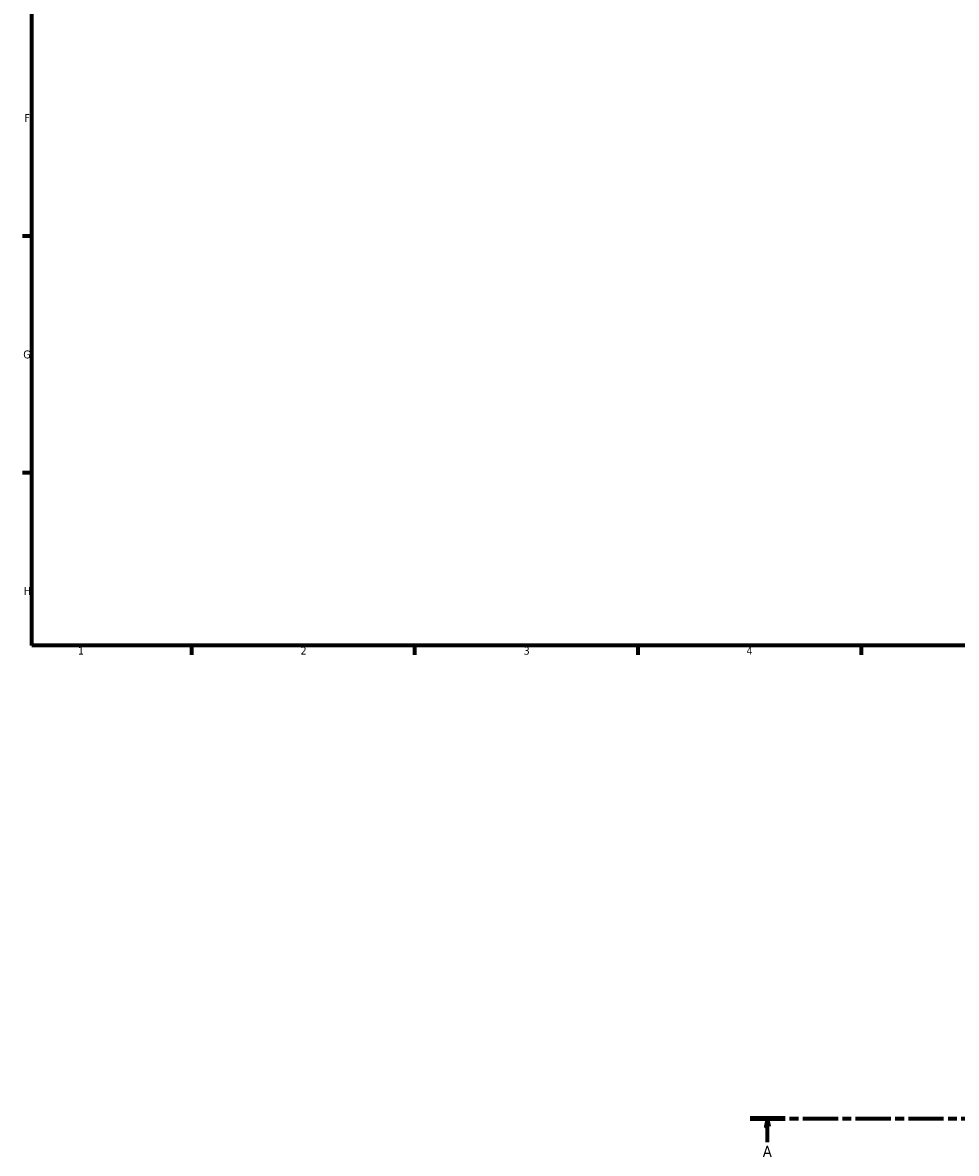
# Model space of a CAD drawing. Header units: millimetres. Extents: x -15 to 1117, y -217 to 1281.
# Tile 1 of 8: x 17 to 310, y -140 to 216. Entities that reach past the tile are written whole.
import ezdxf

# ---------------------------------------------------------------- set-up
doc = ezdxf.new("R2010")
doc.units = ezdxf.units.MM
doc.linetypes.add('CHAIN', pattern=[0.3543, 0.2362, -0.0295, 0.0591, -0.0295])
doc.layers.add('Border (ISO)', color=7, linetype='Continuous', lineweight=70)
doc.layers.add('Section Line (ISO)', color=7, linetype='CHAIN', lineweight=70)
doc.styles.add('Label Text (ISO)', font='tahoma.ttf')
doc.styles.add('Note Text (ISO)', font='tahoma.ttf')

# ---------------------------------------------------------------- blocks, each defined once
blk = doc.blocks.new('Borders Default Border')
at = {"layer": 'Border (ISO)'}
for p, q in [((20, 148.5), (17.1, 148.5)), ((20, 74.25), (17.1, 74.25)), ((70.08, 20), (70.08, 17.1)), ((140.17, 20), (140.17, 17.1)), ((210.25, 20), (210.25, 17.1)), ((280.33, 20), (280.33, 17.1))]:
    blk.add_line(p, q, dxfattribs=at)
at = {"layer": 'Border (ISO)', "flags": 128}
blk.add_lwpolyline([(20, 20), (20, 574), (821, 574), (821, 20), (20, 20)], dxfattribs=at)
at = {"layer": 'Border (ISO)', "color": 232, "true_color": 0xca0064, "char_height": 2.5, "attachment_point": 7, "style": 'Note Text (ISO)'}
for s, insert in [('F', (17.7, 184.38)), ('G', (17.31, 110.08)), ('H', (17.44, 35.88)), ('1', (34.48, 17.1)), ('2', (104.37, 17.1)), ('3', (174.43, 17.05)), ('4', (244.42, 17.1))]:
    blk.add_mtext(s, dxfattribs=dict(at, insert=insert))
blk = doc.blocks.new('2dTransSection0')
at = {"layer": 'Section Line (ISO)', "linetype": 'CHAIN', "ltscale": 46.781197}
blk.add_line((245.49, -128.6), (703.98, -128.6), dxfattribs=at)
at = {"layer": 'Section Line (ISO)', "linetype": 'Continuous', "lineweight": 140}
blk.add_line((245.49, -128.6), (256.47, -128.6), dxfattribs=at)
at = {"layer": 'Section Line (ISO)', "linetype": 'Continuous'}
for p, q in [((250.98, -128.6), (250.48, -131.1)), ((250.48, -131.1), (251.48, -131.1)), ((250.98, -131.1), (250.98, -128.6)), ((251.48, -131.1), (250.98, -128.6)), ((250.98, -136.02), (250.98, -131.1))]:
    blk.add_line(p, q, dxfattribs=at)
at = {"layer": 'Section Line (ISO)', "linetype": 'Continuous', "flags": 128}
blk.add_lwpolyline([(251.48, -131.1), (250.98, -128.6), (250.48, -131.1), (251.48, -131.1)], dxfattribs=at)
at = {"layer": 'Section Line (ISO)'}
blk.add_solid([(251.48, -131.1), (250.98, -128.6), (250.48, -131.1), (251.48, -131.1)], dxfattribs=at)
at = {"layer": 'Section Line (ISO)', "insert": (249.49, -140.6), "char_height": 3.5, "attachment_point": 7, "style": 'Label Text (ISO)'}
blk.add_mtext('A', dxfattribs=at)

msp = doc.modelspace()

# ---------------------------------------------------------------- block references
msp.add_blockref('Borders Default Border', (0, 0))
at = {"layer": 'Section Line (ISO)'}
msp.add_blockref('2dTransSection0', (0, 0), dxfattribs=at)

doc.saveas('drawing.dxf')
